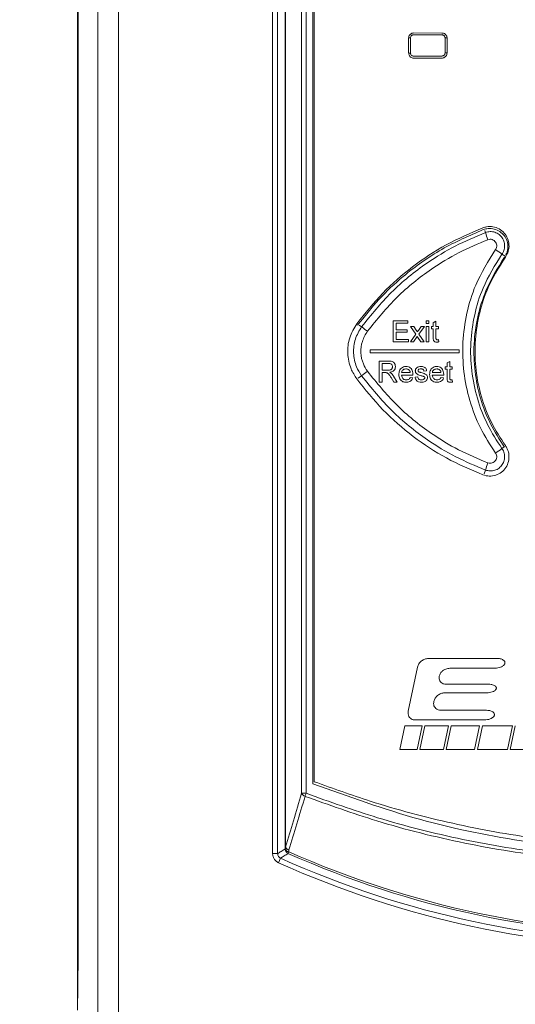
# Model space of a CAD drawing. Header units: millimetres. Extents: x 0 to 2100, y 0 to 1485.
# Tile 42 of 123: x 293 to 353, y 1047 to 1168. Entities that reach past the tile are written whole.
import ezdxf

# ---------------------------------------------------------------- set-up
doc = ezdxf.new("R2010")
doc.units = ezdxf.units.MM
doc.header["$LTSCALE"] = 5
doc.styles.add('SLDTEXTSTYLE1', font='TXT', dxfattribs={"width": 0.75})
doc.dimstyles.new('SLDDIMSTYLE0', dxfattribs={"dimtxt": 12.5, "dimasz": 15, "dimexe": 0, "dimexo": 0.0625, "dimgap": 3.125, "dimtad": 1, "dimdec": 0, "dimlfac": 0.8, "dimrnd": 1e-09, "dimzin": 12, "dimdsep": 46, "dimtxsty": 'SLDTEXTSTYLE1', "dimblk1": 'CLOSED', "dimblk2": 'CLOSED', "dimsah": 1, "dimcen": 0.09, "dimadec": 0, "dimazin": 3, "dimtfac": 1, "dimtofl": 0, "dimtmove": 0, "dimatfit": 3, "dimldrblk": 'CLOSED', "dimfxl": 0, "dimfrac": 2, "dimtolj": 1, "dimtzin": 12, "dimarcsym": 0})

# ---------------------------------------------------------------- blocks, each defined once
blk = doc.blocks.new('_CLOSED')
at = {"color": 0, "linetype": 'ByBlock', "lineweight": -2}
for p, q in [((-1, 0.166667), (0, 0)), ((-1, 0.166667), (-1, -0.166667)), ((0, 0), (-1, -0.166667)), ((0, 0), (-1, 0))]:
    blk.add_line(p, q, dxfattribs=at)
blk = doc.blocks.new('_D')
at = {"color": 7, "linetype": 'Continuous', "lineweight": 0}
for p, q in [((301.24, 1333.14), (244.99, 1333.14)), ((249.99, 749.34), (249.99, 1333.14)), ((315.85, 749.34), (244.99, 749.34))]:
    blk.add_line(p, q, dxfattribs=at)
at = {"color": 7, "linetype": 'Continuous', "lineweight": 0, "xscale": 15, "yscale": 15}
for p, rotation in [((249.99, 1333.14, -164.07), 90.0000000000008), ((249.99, 749.34, -164.07), 270.0000000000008)]:
    blk.add_blockref('_CLOSED', p, dxfattribs=dict(at, rotation=rotation))
at = {"color": 7, "linetype": 'Continuous', "lineweight": 0, "insert": (233.87, 1027.39), "char_height": 12.5, "attachment_point": 1, "rotation": 90, "style": 'SLDTEXTSTYLE1'}
blk.add_mtext('467', dxfattribs=at)

msp = doc.modelspace()

# ---------------------------------------------------------------- linework, layer by layer
at = {"color": 7, "linetype": 'Continuous', "lineweight": 15}
for p, q in [((299.99, 1048.26), (299.99, 1244.18)), ((323.8, 1065.89), (323.8, 1239.73)), ((324.42, 1239.73), (324.42, 1065.89)), ((325.35, 1066.69), (325.35, 1238.8)), ((325.38, 1238.8), (325.38, 1066.69)), ((327.34, 1073.25), (327.34, 1236.83)), ((327.9, 1236.83), (327.9, 1073.25)), ((302.48, 791.41), (302.48, 1236.2)), ((304.98, 1236.2), (304.98, 791.41)), ((328.73, 1074.4), (328.73, 1236.03)), ((328.89, 1074.67), (328.89, 1235.61)), ((300.06, 1235.47), (300.06, 1056.59)), ((341.04, 1166.07), (344.48, 1166.06)), ((344.81, 1165.76), (344.5, 1165.89)), ((340.4, 1165.46), (340.64, 1165.46)), ((340.41, 1163.62), (340.41, 1165.44)), ((340.64, 1165.46), (340.64, 1163.61)), ((344.86, 1163.62), (344.86, 1165.46)), ((344.86, 1165.46), (345.12, 1165.46)), ((345.1, 1165.44), (345.1, 1163.63)), ((340.4, 1163.61), (340.64, 1163.61)), ((344.48, 1163), (341.04, 1162.99)), ((338.51, 1130.92), (340.32, 1130.92)), ((338.51, 1128.35), (338.51, 1130.92)), ((338.88, 1130.63), (338.88, 1129.84)), ((340.32, 1130.63), (338.88, 1130.63)), ((338.88, 1129.84), (340.23, 1129.84)), ((340.23, 1129.84), (340.23, 1129.54)), ((340.32, 1130.92), (340.32, 1130.63)), ((340.65, 1130.23), (341.05, 1130.23)), ((341.28, 1129.29), (340.65, 1130.23)), ((341.05, 1130.23), (341.35, 1129.78)), ((341.61, 1129.76), (341.94, 1130.23)), ((342.33, 1130.23), (341.67, 1129.29)), ((341.94, 1130.23), (342.33, 1130.23)), ((342.56, 1130.92), (342.89, 1130.92)), ((342.56, 1130.59), (342.56, 1130.92)), ((342.89, 1130.59), (342.56, 1130.59)), ((342.56, 1130.23), (342.89, 1130.23)), ((342.56, 1128.35), (342.56, 1130.23)), ((342.89, 1130.92), (342.89, 1130.59)), ((342.89, 1130.23), (342.89, 1128.35)), ((343.19, 1130.23), (343.42, 1130.23)), ((343.19, 1129.93), (343.19, 1130.23)), ((343.42, 1129.93), (343.19, 1129.93)), ((343.42, 1130.69), (343.75, 1130.88)), ((343.42, 1130.23), (343.42, 1130.69)), ((343.42, 1128.88), (343.42, 1129.93)), ((343.75, 1130.88), (343.75, 1130.23)), ((343.75, 1130.23), (344.05, 1130.23)), ((343.75, 1129.93), (343.75, 1128.87)), ((344.05, 1129.93), (343.75, 1129.93)), ((344.05, 1130.23), (344.05, 1129.93)), ((338.88, 1129.54), (338.88, 1128.65)), ((340.23, 1129.54), (338.88, 1129.54)), ((338.88, 1128.65), (340.39, 1128.65)), ((340.39, 1128.65), (340.39, 1128.35)), ((340.62, 1128.35), (341.28, 1129.29)), ((341.47, 1129), (341.02, 1128.35)), ((341.54, 1128.9), (341.47, 1129)), ((341.91, 1128.35), (341.54, 1128.9)), ((341.67, 1129.29), (342.3, 1128.35)), ((344.05, 1128.63), (344.08, 1128.35)), ((346.6, 1127.39), (335.73, 1127.39)), ((335.73, 1127.39), (335.73, 1127.02)), ((340.39, 1128.35), (338.51, 1128.35)), ((341.02, 1128.35), (340.62, 1128.35)), ((342.3, 1128.35), (341.91, 1128.35)), ((342.89, 1128.35), (342.56, 1128.35)), ((346.6, 1127.02), (346.6, 1127.39)), ((335.73, 1127.02), (346.6, 1127.02)), ((336.82, 1126.02), (337.93, 1126.02)), ((336.82, 1123.45), (336.82, 1126.02)), ((337.95, 1125.72), (337.18, 1125.72)), ((337.18, 1125.72), (337.18, 1124.9)), ((344.89, 1125.33), (345.12, 1125.33)), ((344.89, 1125.03), (344.89, 1125.33)), ((345.12, 1125.03), (344.89, 1125.03)), ((345.12, 1125.78), (345.44, 1125.97)), ((345.12, 1125.33), (345.12, 1125.78)), ((345.12, 1123.98), (345.12, 1125.03)), ((345.44, 1125.97), (345.44, 1125.33)), ((345.44, 1125.33), (345.74, 1125.33)), ((345.44, 1125.03), (345.44, 1123.96)), ((345.74, 1125.03), (345.44, 1125.03)), ((345.74, 1125.33), (345.74, 1125.03)), ((337.18, 1124.9), (337.87, 1124.9)), ((337.55, 1124.6), (337.18, 1124.6)), ((337.18, 1124.6), (337.18, 1123.45)), ((338.59, 1123.45), (338.27, 1123.99)), ((338.58, 1124.16), (339, 1123.45)), ((339.55, 1124.6), (340.6, 1124.6)), ((340.93, 1124.31), (339.55, 1124.31)), ((340.6, 1124.01), (340.92, 1123.98)), ((341.2, 1124.04), (341.53, 1124.07)), ((342.61, 1124.83), (342.28, 1124.8)), ((343.3, 1124.6), (344.36, 1124.6)), ((344.69, 1124.31), (343.3, 1124.31)), ((344.35, 1124.01), (344.68, 1123.98)), ((337.18, 1123.45), (336.82, 1123.45)), ((339, 1123.45), (338.59, 1123.45)), ((345.74, 1123.72), (345.77, 1123.44)), ((351.21, 1089.71), (342.81, 1089.71)), ((341.51, 1088.66), (340.36, 1083.26)), ((345.43, 1088.52), (350.96, 1088.52)), ((350.16, 1086.56), (345.02, 1086.56)), ((344.79, 1085.51), (349.93, 1085.51)), ((343.49, 1084.44), (343.49, 1084.46)), ((349.93, 1083.38), (344.34, 1083.38)), ((341.21, 1082.2), (349.68, 1082.2)), ((339.35, 1078.61), (339.96, 1081.5)), ((339.96, 1081.5), (342.05, 1081.5)), ((342.05, 1081.5), (341.44, 1078.61)), ((341.79, 1078.61), (342.4, 1081.5)), ((342.4, 1081.5), (345.26, 1081.5)), ((345.26, 1081.5), (344.65, 1078.61)), ((345, 1078.61), (345.61, 1081.5)), ((345.61, 1081.5), (349.07, 1081.5)), ((349.07, 1081.5), (348.46, 1078.61)), ((348.81, 1078.61), (349.42, 1081.5)), ((349.42, 1081.5), (353.09, 1081.5)), ((353.09, 1081.5), (352.5, 1078.61)), ((352.83, 1078.61), (353.44, 1081.5)), ((341.44, 1078.61), (339.35, 1078.61)), ((344.65, 1078.61), (341.79, 1078.61)), ((348.46, 1078.61), (345, 1078.61)), ((352.5, 1078.61), (348.81, 1078.61)), ((386.27, 1078.61), (352.83, 1078.61)), ((327.34, 1073.25), (327.9, 1073.25)), ((325.35, 1066.69), (325.32, 1066.48)), ((325.35, 1066.69), (325.38, 1066.69)), ((325.69, 1065.92), (325.77, 1066.11)), ((325.77, 1066.11), (325.8, 1066.33)), ((323.8, 1065.89), (324.42, 1065.89)), ((324.53, 1064.77), (324.78, 1065.33)), ((300.05, 1053.73), (299.99, 1046.79)), ((299.99, 1048.26), (300, 1048.26))]:
    msp.add_line(p, q, dxfattribs=at)
at = {"color": 8, "linetype": 'Continuous', "lineweight": 15}
for p, q in [((344.86, 1163.62), (345.11, 1163.62)), ((349.8, 1141.7), (349.7, 1141.95)), ((351.81, 1139.08), (352.18, 1138.81)), ((334.67, 1130.2), (334.39, 1130.4)), ((334.67, 1124.22), (334.25, 1123.91)), ((351.81, 1115.33), (352.08, 1115.53)), ((349.8, 1112.71), (349.62, 1112.24)), ((300, 1048.26), (300.06, 1054.97)), ((300, 1048.26), (300, 1048.24)), ((300, 1048.26), (300, 1048.23))]:
    msp.add_line(p, q, dxfattribs=at)
at = {"color": 7, "linetype": 'Continuous', "lineweight": 15}
for centre, radius, start, end in [((359.51, 1144.61), 10.14, 196.6548, 201.8965), ((361.47, 1153.77), 17.58, 233.5501, 236.6673), ((340.78, 1137.37), 9.42, 229.5688, 235.0578), ((340.78, 1117.04), 9.42, 124.9422, 130.4312), ((361.47, 1100.64), 17.58, 123.3327, 126.4499), ((359.51, 1109.8), 10.14, 158.1035, 163.3452), ((327.96, 1073.54), 0.683, 205.0451, 253.4424), ((336.95, 1069.76), 9.7, 158.953, 161.2498), ((325.86, 1066.68), 0.579, 200.7305, 261.1334), ((325.96, 1066.49), 0.636, 181.2052, 244.8015), ((325.89, 1066.9), 0.579, 200.7307, 261.1227), ((326, 1066.98), 0.685, 205.0506, 253.6239), ((372.76, 1171.69), 115.56, 246.0067, 293.9933), ((372.76, 1171.69), 116.68, 245.7167, 294.2833), ((372.76, 1171.69), 115.78, 246.0067, 293.9933), ((372.76, 1171.69), 117.29, 245.7167, 294.2833)]:
    msp.add_arc(centre, radius, start, end, dxfattribs=at)
for centre, major_axis, ratio, start_param, end_param in [((372.76, 1209.13), (827, 0), 0.052392, 4.673992, 4.678188), ((372.76, 1119.94), (827, 0), 0.052392, 1.604997, 1.609193), ((300.02, 1056.59), (0, 4.05), 0.008727, 3.926991, 4.712389), ((300.24, 1048.26), (-0.177, -0.177), 0.999924, 5.497825, 5.742994)]:
    msp.add_ellipse(centre, major_axis=major_axis, ratio=ratio, start_param=start_param, end_param=end_param, dxfattribs=at)
for points, knots in [([(340.41, 1165.44), (340.42, 1165.51), (340.44, 1165.65), (340.54, 1165.84), (340.7, 1165.98), (340.88, 1166.06), (340.99, 1166.06), (341.04, 1166.07)], [0, 0, 0, 0, 0.2149849, 0.4297758, 0.646451, 0.8567015, 1, 1, 1, 1]), ([(344.48, 1166.06), (344.55, 1166.05), (344.69, 1166.04), (344.88, 1165.93), (345.02, 1165.77), (345.09, 1165.6), (345.1, 1165.48), (345.1, 1165.44)], [0, 0, 0, 0, 0.215726, 0.431251, 0.648838, 0.860091, 1, 1, 1, 1]), ([(341.02, 1165.84), (340.99, 1165.84), (340.92, 1165.83), (340.81, 1165.79), (340.72, 1165.7), (340.65, 1165.59), (340.65, 1165.51), (340.64, 1165.46)], [0, 0, 0, 0, 0.144546, 0.358543, 0.572193, 0.786111, 1, 1, 1, 1]), ([(344.86, 1165.46), (344.86, 1165.48), (344.85, 1165.55), (344.81, 1165.66), (344.72, 1165.75), (344.61, 1165.82), (344.53, 1165.83), (344.49, 1165.83)], [0, 0, 0, 0, 0.141096, 0.355941, 0.570611, 0.785299, 1, 1, 1, 1]), ([(341.04, 1162.99), (340.97, 1163), (340.83, 1163.02), (340.64, 1163.12), (340.5, 1163.28), (340.42, 1163.46), (340.42, 1163.57), (340.41, 1163.62)], [0, 0, 0, 0, 0.216475, 0.43278, 0.650287, 0.860398, 1, 1, 1, 1]), ([(340.64, 1163.61), (340.64, 1163.59), (340.65, 1163.52), (340.69, 1163.41), (340.78, 1163.32), (340.89, 1163.25), (340.97, 1163.24), (341.02, 1163.24)], [0, 0, 0, 0, 0.140681, 0.354469, 0.569083, 0.784552, 1, 1, 1, 1]), ([(345.1, 1163.63), (345.1, 1163.56), (345.08, 1163.41), (344.97, 1163.23), (344.81, 1163.09), (344.64, 1163.01), (344.53, 1163), (344.48, 1163)], [0, 0, 0, 0, 0.216342, 0.432492, 0.650423, 0.861616, 1, 1, 1, 1]), ([(344.49, 1163.25), (344.51, 1163.25), (344.58, 1163.25), (344.69, 1163.3), (344.78, 1163.38), (344.85, 1163.5), (344.85, 1163.58), (344.86, 1163.62)], [0, 0, 0, 0, 0.139514, 0.354333, 0.569423, 0.784723, 1, 1, 1, 1]), ([(349.49, 1142.28), (347.97, 1141.63), (344.93, 1140.34), (340.84, 1137.6), (337.13, 1134.39), (335.1, 1131.84), (334.07, 1130.56)], [0, 0, 0, 0, 0.251846, 0.503692, 0.749282, 1, 1, 1, 1]), ([(349.53, 1142.06), (347.81, 1141.31), (344.32, 1139.8), (340.11, 1136.77), (336.7, 1133.6), (335.02, 1131.46), (334.17, 1130.38)], [0, 0, 0, 0, 0.287262, 0.582829, 0.789894, 1, 1, 1, 1]), ([(352.23, 1138.71), (352.36, 1138.94), (352.63, 1139.4), (352.71, 1140.21), (352.53, 1140.99), (352.11, 1141.67), (351.48, 1142.18), (350.72, 1142.44), (350.03, 1142.45), (349.63, 1142.33), (349.49, 1142.28)], [0, 0, 0, 0, 0.132003, 0.264, 0.395571, 0.528333, 0.659314, 0.792215, 0.923923, 1, 1, 1, 1]), ([(352.27, 1138.97), (352.31, 1139.05), (352.48, 1139.33), (352.57, 1139.93), (352.47, 1140.67), (352.12, 1141.35), (351.56, 1141.87), (350.87, 1142.17), (350.16, 1142.24), (349.73, 1142.11), (349.53, 1142.06)], [0, 0, 0, 0, 0.047518, 0.187506, 0.327468, 0.467426, 0.607413, 0.747452, 0.887546, 1, 1, 1, 1]), ([(349.8, 1141.7), (349.98, 1141.76), (350.36, 1141.86), (350.95, 1141.76), (351.47, 1141.49), (351.88, 1141.06), (352.11, 1140.52), (352.16, 1139.93), (352.03, 1139.44), (351.87, 1139.18), (351.81, 1139.08)], [0, 0, 0, 0, 0.131981, 0.263997, 0.396051, 0.528112, 0.660155, 0.792168, 0.924153, 1, 1, 1, 1]), ([(334.67, 1130.2), (335.83, 1131.64), (338.19, 1134.56), (342.17, 1137.75), (346.08, 1140.15), (348.55, 1141.18), (349.8, 1141.7)], [0, 0, 0, 0, 0.287522, 0.583388, 0.790182, 1, 1, 1, 1]), ([(350.1, 1140.83), (348.91, 1140.33), (346.5, 1139.33), (342.74, 1137.03), (338.85, 1133.92), (336.55, 1131.09), (335.38, 1129.65)], [0, 0, 0, 0, 0.2068314, 0.4166825, 0.704173, 1, 1, 1, 1]), ([(351.02, 1139.63), (351.05, 1139.67), (351.12, 1139.79), (351.18, 1140.02), (351.16, 1140.29), (351.05, 1140.53), (350.87, 1140.73), (350.63, 1140.86), (350.36, 1140.9), (350.19, 1140.85), (350.1, 1140.83)], [0, 0, 0, 0, 0.075808, 0.2076802, 0.3395659, 0.471519, 0.6035655, 0.735691, 0.8678466, 1, 1, 1, 1]), ([(351.02, 1114.78), (350.37, 1115.79), (349.07, 1117.8), (347.79, 1121.18), (347.07, 1124.7), (346.94, 1128.31), (347.44, 1131.87), (348.62, 1135.78), (350.14, 1138.21), (351.02, 1139.63)], [0, 0, 0, 0, 0.135325, 0.270649, 0.405946, 0.541243, 0.676543, 0.811843, 1, 1, 1, 1]), ([(351.81, 1139.08), (350.96, 1137.73), (349.51, 1135.4), (348.39, 1131.66), (347.91, 1128.26), (348.03, 1124.81), (348.72, 1121.44), (349.94, 1118.22), (351.19, 1116.29), (351.81, 1115.33)], [0, 0, 0, 0, 0.188134, 0.323443, 0.458752, 0.594063, 0.729374, 0.864687, 1, 1, 1, 1]), ([(352.12, 1115.51), (351.51, 1116.44), (350.31, 1118.31), (349.11, 1121.45), (348.43, 1124.73), (348.31, 1128.1), (348.78, 1131.42), (349.87, 1135.08), (351.29, 1137.36), (352.12, 1138.69)], [0, 0, 0, 0, 0.134773, 0.269547, 0.40488, 0.540213, 0.675552, 0.81089, 1, 1, 1, 1]), ([(352.23, 1115.69), (351.62, 1116.62), (350.42, 1118.48), (349.23, 1121.61), (348.56, 1124.88), (348.45, 1128.22), (348.91, 1131.52), (350, 1135.14), (351.41, 1137.4), (352.23, 1138.71)], [0, 0, 0, 0, 0.13534, 0.27068, 0.406021, 0.541364, 0.676689, 0.812015, 1, 1, 1, 1]), ([(334.07, 1130.56), (333.75, 1130.01), (333.09, 1128.9), (332.88, 1126.95), (333.23, 1125.19), (333.82, 1124.24), (334.07, 1123.84)], [0, 0, 0, 0, 0.266833, 0.533677, 0.800486, 1, 1, 1, 1]), ([(334.67, 1124.22), (334.44, 1124.58), (333.91, 1125.42), (333.61, 1126.99), (333.79, 1128.72), (334.38, 1129.71), (334.67, 1130.2)], [0, 0, 0, 0, 0.199535, 0.466267, 0.73314, 1, 1, 1, 1]), ([(335.38, 1129.65), (335.14, 1129.25), (334.67, 1128.44), (334.52, 1127.03), (334.77, 1125.75), (335.2, 1125.06), (335.38, 1124.77)], [0, 0, 0, 0, 0.266888, 0.533727, 0.800435, 1, 1, 1, 1]), ([(341.35, 1129.78), (341.36, 1129.76), (341.39, 1129.72), (341.43, 1129.65), (341.47, 1129.61), (341.48, 1129.58)], [0, 0, 0, 0, 0.249991, 0.624995, 1, 1, 1, 1]), ([(341.48, 1129.58), (341.5, 1129.61), (341.53, 1129.66), (341.58, 1129.72), (341.6, 1129.75), (341.61, 1129.76)], [0, 0, 0, 0, 0.5, 0.75, 1, 1, 1, 1]), ([(343.85, 1128.32), (343.78, 1128.32), (343.68, 1128.33), (343.56, 1128.39), (343.48, 1128.46), (343.41, 1128.63), (343.42, 1128.78), (343.42, 1128.88)], [0, 0, 0, 0, 0.223353, 0.358614, 0.494472, 0.620505, 1, 1, 1, 1]), ([(343.75, 1128.87), (343.75, 1128.84), (343.75, 1128.78), (343.76, 1128.71), (343.78, 1128.67), (343.81, 1128.64), (343.86, 1128.62), (343.9, 1128.62), (343.92, 1128.62)], [0, 0, 0, 0, 0.255451, 0.469253, 0.585882, 0.701795, 0.825265, 1, 1, 1, 1]), ([(343.92, 1128.62), (343.93, 1128.62), (343.95, 1128.62), (343.98, 1128.62), (344.01, 1128.62), (344.03, 1128.62), (344.05, 1128.63)], [0, 0, 0, 0, 0.249918, 0.499856, 0.749889, 1, 1, 1, 1]), ([(344.08, 1128.35), (344.06, 1128.35), (344.02, 1128.34), (343.94, 1128.33), (343.89, 1128.32), (343.85, 1128.32)], [0, 0, 0, 0, 0.250212, 0.500496, 1, 1, 1, 1]), ([(337.87, 1124.9), (337.94, 1124.9), (338.06, 1124.9), (338.22, 1124.94), (338.32, 1125.02), (338.39, 1125.12), (338.43, 1125.22), (338.43, 1125.29), (338.43, 1125.32)], [0, 0, 0, 0, 0.25762, 0.454783, 0.599043, 0.743162, 0.90207, 1, 1, 1, 1]), ([(337.93, 1126.02), (338.05, 1126.01), (338.24, 1126.01), (338.48, 1125.94), (338.65, 1125.79), (338.76, 1125.6), (338.79, 1125.43), (338.79, 1125.34), (338.79, 1125.32)], [0, 0, 0, 0, 0.282742, 0.440881, 0.600617, 0.784956, 0.96772, 1, 1, 1, 1]), ([(338.43, 1125.32), (338.43, 1125.37), (338.42, 1125.46), (338.35, 1125.58), (338.25, 1125.67), (338.11, 1125.71), (338, 1125.72), (337.95, 1125.72)], [0, 0, 0, 0, 0.209813, 0.385301, 0.560881, 0.76573, 1, 1, 1, 1]), ([(338.79, 1125.32), (338.79, 1125.24), (338.77, 1125.07), (338.64, 1124.86), (338.43, 1124.71), (338.25, 1124.66), (338.13, 1124.64), (338.11, 1124.63)], [0, 0, 0, 0, 0.231966, 0.466426, 0.666396, 0.955279, 1, 1, 1, 1]), ([(339.22, 1124.37), (339.23, 1124.52), (339.25, 1124.77), (339.42, 1125.07), (339.63, 1125.26), (339.87, 1125.35), (340.03, 1125.36), (340.09, 1125.36)], [0, 0, 0, 0, 0.305004, 0.49661, 0.688556, 0.870427, 1, 1, 1, 1]), ([(340.09, 1125.06), (340, 1125.05), (339.86, 1125.04), (339.69, 1124.92), (339.59, 1124.79), (339.56, 1124.67), (339.55, 1124.61), (339.55, 1124.6)], [0, 0, 0, 0, 0.323748, 0.545523, 0.768018, 0.961328, 1, 1, 1, 1]), ([(340.09, 1125.36), (340.19, 1125.35), (340.38, 1125.34), (340.62, 1125.19), (340.8, 1125), (340.92, 1124.72), (340.93, 1124.51), (340.93, 1124.39)], [0, 0, 0, 0, 0.210848, 0.388825, 0.56643, 0.751061, 1, 1, 1, 1]), ([(340.48, 1124.91), (340.46, 1124.93), (340.39, 1124.99), (340.25, 1125.05), (340.14, 1125.06), (340.09, 1125.06)], [0, 0, 0, 0, 0.25004, 0.639889, 1, 1, 1, 1]), ([(341.23, 1124.81), (341.23, 1124.85), (341.24, 1124.95), (341.3, 1125.09), (341.38, 1125.18), (341.43, 1125.22), (341.44, 1125.23)], [0, 0, 0, 0, 0.247437, 0.596739, 0.951756, 1, 1, 1, 1]), ([(341.44, 1125.23), (341.47, 1125.25), (341.54, 1125.29), (341.69, 1125.34), (341.82, 1125.35), (341.9, 1125.36)], [0, 0, 0, 0, 0.251919, 0.50353, 1, 1, 1, 1]), ([(341.92, 1125.06), (341.85, 1125.06), (341.74, 1125.06), (341.63, 1124.99), (341.58, 1124.94), (341.56, 1124.89), (341.56, 1124.86), (341.56, 1124.85)], [0, 0, 0, 0, 0.471146, 0.644425, 0.81774, 0.930383, 1, 1, 1, 1]), ([(341.9, 1125.36), (342.04, 1125.35), (342.23, 1125.33), (342.45, 1125.2), (342.57, 1125.04), (342.6, 1124.91), (342.61, 1124.83)], [0, 0, 0, 0, 0.420194, 0.589396, 0.76025, 1, 1, 1, 1]), ([(342.28, 1124.8), (342.27, 1124.84), (342.25, 1124.92), (342.17, 1125), (342.07, 1125.05), (341.98, 1125.06), (341.93, 1125.06), (341.92, 1125.06)], [0, 0, 0, 0, 0.27379, 0.465993, 0.657948, 0.955563, 1, 1, 1, 1]), ([(342.98, 1124.37), (342.99, 1124.52), (343, 1124.77), (343.17, 1125.07), (343.39, 1125.26), (343.63, 1125.35), (343.78, 1125.36), (343.84, 1125.36)], [0, 0, 0, 0, 0.305026, 0.496641, 0.688597, 0.870459, 1, 1, 1, 1]), ([(343.84, 1125.06), (343.76, 1125.05), (343.61, 1125.04), (343.44, 1124.92), (343.34, 1124.79), (343.31, 1124.67), (343.31, 1124.61), (343.3, 1124.6)], [0, 0, 0, 0, 0.323783, 0.545556, 0.768051, 0.961361, 1, 1, 1, 1]), ([(343.84, 1125.36), (343.95, 1125.35), (344.13, 1125.34), (344.38, 1125.19), (344.55, 1125), (344.67, 1124.72), (344.68, 1124.51), (344.69, 1124.39)], [0, 0, 0, 0, 0.210791, 0.38874, 0.566317, 0.750951, 1, 1, 1, 1]), ([(344.24, 1124.91), (344.21, 1124.93), (344.14, 1124.99), (344, 1125.05), (343.89, 1125.06), (343.84, 1125.06)], [0, 0, 0, 0, 0.250075, 0.639876, 1, 1, 1, 1]), ([(334.07, 1123.84), (335.1, 1122.55), (337.16, 1119.97), (340.89, 1116.76), (344.98, 1114.03), (347.98, 1112.76), (349.49, 1112.12)], [0, 0, 0, 0, 0.251849, 0.503698, 0.749288, 1, 1, 1, 1]), ([(349.8, 1112.71), (348.57, 1113.22), (346.1, 1114.25), (342.23, 1116.62), (338.23, 1119.82), (335.86, 1122.73), (334.67, 1124.22)], [0, 0, 0, 0, 0.206794, 0.416612, 0.704136, 1, 1, 1, 1]), ([(335.38, 1124.77), (336.51, 1123.37), (338.81, 1120.53), (342.68, 1117.42), (346.49, 1115.09), (348.89, 1114.09), (350.1, 1113.58)], [0, 0, 0, 0, 0.287487, 0.583318, 0.790149, 1, 1, 1, 1]), ([(337.73, 1124.59), (337.71, 1124.59), (337.69, 1124.6), (337.63, 1124.6), (337.58, 1124.6), (337.55, 1124.6)], [0, 0, 0, 0, 0.250226, 0.50042, 1, 1, 1, 1]), ([(338.27, 1123.99), (338.23, 1124.05), (338.16, 1124.17), (338.04, 1124.35), (337.91, 1124.52), (337.78, 1124.57), (337.73, 1124.59)], [0, 0, 0, 0, 0.252644, 0.505383, 0.789354, 1, 1, 1, 1]), ([(338.11, 1124.63), (338.13, 1124.63), (338.17, 1124.61), (338.23, 1124.57), (338.28, 1124.53), (338.31, 1124.51)], [0, 0, 0, 0, 0.2504619, 0.5010043, 1, 1, 1, 1]), ([(338.31, 1124.51), (338.34, 1124.48), (338.39, 1124.43), (338.49, 1124.32), (338.54, 1124.22), (338.58, 1124.16)], [0, 0, 0, 0, 0.250417, 0.501051, 1, 1, 1, 1]), ([(340.11, 1123.42), (339.97, 1123.43), (339.75, 1123.45), (339.49, 1123.62), (339.33, 1123.83), (339.24, 1124.09), (339.23, 1124.27), (339.22, 1124.37)], [0, 0, 0, 0, 0.265579, 0.443266, 0.620958, 0.800231, 1, 1, 1, 1]), ([(339.55, 1124.31), (339.56, 1124.22), (339.58, 1124.07), (339.69, 1123.88), (339.83, 1123.77), (339.98, 1123.72), (340.08, 1123.71), (340.11, 1123.71)], [0, 0, 0, 0, 0.294844, 0.491112, 0.687584, 0.879538, 1, 1, 1, 1]), ([(340.11, 1123.71), (340.19, 1123.72), (340.31, 1123.73), (340.47, 1123.81), (340.55, 1123.91), (340.59, 1123.98), (340.6, 1124.01)], [0, 0, 0, 0, 0.3658897, 0.611882, 0.8582365, 1, 1, 1, 1]), ([(340.92, 1123.98), (340.88, 1123.87), (340.8, 1123.68), (340.57, 1123.5), (340.33, 1123.43), (340.18, 1123.42), (340.11, 1123.42)], [0, 0, 0, 0, 0.3067956, 0.5692938, 0.7906878, 1, 1, 1, 1]), ([(340.6, 1124.6), (340.6, 1124.63), (340.59, 1124.68), (340.57, 1124.79), (340.53, 1124.86), (340.49, 1124.9), (340.48, 1124.91)], [0, 0, 0, 0, 0.251464, 0.503461, 0.946066, 1, 1, 1, 1]), ([(340.93, 1124.39), (340.93, 1124.38), (340.93, 1124.37), (340.93, 1124.34), (340.93, 1124.32), (340.93, 1124.31)], [0, 0, 0, 0, 0.250002, 0.500004, 1, 1, 1, 1]), ([(341.98, 1123.42), (341.86, 1123.42), (341.67, 1123.43), (341.44, 1123.55), (341.29, 1123.72), (341.22, 1123.9), (341.2, 1124.01), (341.2, 1124.04)], [0, 0, 0, 0, 0.319499, 0.500689, 0.682476, 0.920616, 1, 1, 1, 1]), ([(341.96, 1124.23), (341.88, 1124.25), (341.72, 1124.3), (341.5, 1124.37), (341.35, 1124.49), (341.26, 1124.62), (341.23, 1124.74), (341.23, 1124.8), (341.23, 1124.81)], [0, 0, 0, 0, 0.251548, 0.497617, 0.656299, 0.815557, 0.964161, 1, 1, 1, 1]), ([(341.53, 1124.07), (341.54, 1124.02), (341.56, 1123.92), (341.65, 1123.81), (341.77, 1123.74), (341.89, 1123.71), (341.96, 1123.71), (341.98, 1123.71)], [0, 0, 0, 0, 0.280186, 0.464717, 0.649403, 0.908309, 1, 1, 1, 1]), ([(341.56, 1124.85), (341.56, 1124.84), (341.56, 1124.81), (341.57, 1124.78), (341.59, 1124.76), (341.59, 1124.75)], [0, 0, 0, 0, 0.25234, 0.688706, 1, 1, 1, 1]), ([(341.59, 1124.75), (341.6, 1124.74), (341.62, 1124.72), (341.65, 1124.7), (341.68, 1124.68), (341.7, 1124.67)], [0, 0, 0, 0, 0.25186, 0.504403, 1, 1, 1, 1]), ([(341.7, 1124.67), (341.72, 1124.67), (341.77, 1124.65), (341.86, 1124.63), (341.92, 1124.61), (341.95, 1124.6)], [0, 0, 0, 0, 0.250039, 0.625002, 1, 1, 1, 1]), ([(341.95, 1124.6), (342.04, 1124.58), (342.2, 1124.52), (342.42, 1124.46), (342.59, 1124.35), (342.68, 1124.22), (342.71, 1124.1), (342.71, 1124.03), (342.71, 1124.01)], [0, 0, 0, 0, 0.2517815, 0.503723, 0.6574755, 0.8120787, 0.9452938, 1, 1, 1, 1]), ([(342.27, 1124.13), (342.25, 1124.14), (342.2, 1124.16), (342.09, 1124.19), (342.01, 1124.21), (341.96, 1124.23)], [0, 0, 0, 0, 0.250351, 0.50051, 1, 1, 1, 1]), ([(342.71, 1124.01), (342.7, 1123.95), (342.69, 1123.81), (342.58, 1123.64), (342.41, 1123.5), (342.2, 1123.43), (342.05, 1123.42), (341.98, 1123.42)], [0, 0, 0, 0, 0.190525, 0.382145, 0.561901, 0.803948, 1, 1, 1, 1]), ([(341.98, 1123.71), (342.06, 1123.72), (342.17, 1123.72), (342.29, 1123.79), (342.35, 1123.86), (342.38, 1123.92), (342.38, 1123.96), (342.38, 1123.98)], [0, 0, 0, 0, 0.432106, 0.605222, 0.778238, 0.910803, 1, 1, 1, 1]), ([(342.38, 1123.98), (342.38, 1124), (342.38, 1124.03), (342.35, 1124.08), (342.31, 1124.11), (342.28, 1124.13), (342.27, 1124.13)], [0, 0, 0, 0, 0.254455, 0.510013, 0.845466, 1, 1, 1, 1]), ([(343.86, 1123.42), (343.73, 1123.43), (343.51, 1123.45), (343.25, 1123.62), (343.08, 1123.83), (342.99, 1124.09), (342.98, 1124.27), (342.98, 1124.37)], [0, 0, 0, 0, 0.265604, 0.443276, 0.620953, 0.800239, 1, 1, 1, 1]), ([(343.3, 1124.31), (343.32, 1124.22), (343.33, 1124.07), (343.45, 1123.88), (343.59, 1123.77), (343.73, 1123.72), (343.83, 1123.71), (343.87, 1123.71)], [0, 0, 0, 0, 0.2948676, 0.4911397, 0.6876168, 0.8795606, 1, 1, 1, 1]), ([(344.68, 1123.98), (344.64, 1123.87), (344.56, 1123.68), (344.33, 1123.5), (344.09, 1123.43), (343.93, 1123.42), (343.86, 1123.42)], [0, 0, 0, 0, 0.3068275, 0.5693679, 0.7907574, 1, 1, 1, 1]), ([(343.87, 1123.71), (343.94, 1123.72), (344.07, 1123.73), (344.22, 1123.81), (344.31, 1123.91), (344.34, 1123.98), (344.35, 1124.01)], [0, 0, 0, 0, 0.365795, 0.611765, 0.858097, 1, 1, 1, 1]), ([(344.36, 1124.6), (344.35, 1124.63), (344.35, 1124.68), (344.32, 1124.79), (344.28, 1124.86), (344.24, 1124.9), (344.24, 1124.91)], [0, 0, 0, 0, 0.251471, 0.503475, 0.946124, 1, 1, 1, 1]), ([(344.69, 1124.39), (344.69, 1124.38), (344.69, 1124.37), (344.69, 1124.34), (344.69, 1124.32), (344.69, 1124.31)], [0, 0, 0, 0, 0.250002, 0.500004, 1, 1, 1, 1]), ([(345.54, 1123.42), (345.48, 1123.42), (345.38, 1123.42), (345.25, 1123.48), (345.17, 1123.56), (345.11, 1123.73), (345.11, 1123.87), (345.12, 1123.98)], [0, 0, 0, 0, 0.223354, 0.358606, 0.494454, 0.620487, 1, 1, 1, 1]), ([(345.44, 1123.96), (345.45, 1123.93), (345.45, 1123.88), (345.45, 1123.81), (345.48, 1123.76), (345.51, 1123.73), (345.56, 1123.71), (345.59, 1123.71), (345.61, 1123.71)], [0, 0, 0, 0, 0.255458, 0.469276, 0.585908, 0.701822, 0.825287, 1, 1, 1, 1]), ([(345.77, 1123.44), (345.76, 1123.44), (345.72, 1123.43), (345.64, 1123.42), (345.58, 1123.42), (345.54, 1123.42)], [0, 0, 0, 0, 0.250229, 0.50053, 1, 1, 1, 1]), ([(345.61, 1123.71), (345.62, 1123.71), (345.64, 1123.71), (345.68, 1123.71), (345.71, 1123.72), (345.73, 1123.72), (345.74, 1123.72)], [0, 0, 0, 0, 0.249935, 0.49989, 0.749907, 1, 1, 1, 1]), ([(349.49, 1112.12), (349.74, 1112.05), (350.26, 1111.91), (351.06, 1112.04), (351.77, 1112.41), (352.32, 1113), (352.64, 1113.74), (352.7, 1114.54), (352.53, 1115.21), (352.31, 1115.56), (352.23, 1115.69)], [0, 0, 0, 0, 0.1321266, 0.2642472, 0.3959337, 0.5288164, 0.659787, 0.7926904, 0.9242632, 1, 1, 1, 1]), ([(351.81, 1115.33), (351.87, 1115.24), (352.03, 1114.98), (352.16, 1114.48), (352.11, 1113.9), (351.88, 1113.36), (351.47, 1112.92), (350.95, 1112.65), (350.36, 1112.56), (349.98, 1112.66), (349.8, 1112.71)], [0, 0, 0, 0, 0.0758475, 0.2078321, 0.3398446, 0.4718877, 0.6039493, 0.7360034, 0.8680187, 1, 1, 1, 1]), ([(350.1, 1113.58), (350.19, 1113.56), (350.36, 1113.52), (350.63, 1113.56), (350.87, 1113.68), (351.05, 1113.88), (351.16, 1114.13), (351.18, 1114.4), (351.12, 1114.62), (351.05, 1114.74), (351.02, 1114.78)], [0, 0, 0, 0, 0.132153, 0.264309, 0.396434, 0.528481, 0.660434, 0.79232, 0.924192, 1, 1, 1, 1]), ([(342.81, 1089.71), (342.66, 1089.7), (342.37, 1089.66), (341.98, 1089.42), (341.65, 1089.09), (341.55, 1088.8), (341.51, 1088.66)], [0, 0, 0, 0, 0.244113, 0.486935, 0.755314, 1, 1, 1, 1]), ([(350.96, 1088.52), (351.19, 1088.54), (351.53, 1088.57), (351.9, 1088.76), (352.07, 1088.92), (352.14, 1089.04), (352.16, 1089.1), (352.16, 1089.12)], [0, 0, 0, 0, 0.483642, 0.718468, 0.860887, 0.964439, 1, 1, 1, 1]), ([(352.16, 1089.12), (352.17, 1089.15), (352.18, 1089.23), (352.14, 1089.35), (352.04, 1089.47), (351.83, 1089.61), (351.54, 1089.7), (351.31, 1089.71), (351.21, 1089.71)], [0, 0, 0, 0, 0.087846, 0.17576, 0.288088, 0.460962, 0.761264, 1, 1, 1, 1]), ([(344.15, 1087.54), (344.19, 1087.67), (344.28, 1087.92), (344.57, 1088.22), (344.95, 1088.46), (345.27, 1088.5), (345.43, 1088.52)], [0, 0, 0, 0, 0.228268, 0.454963, 0.710899, 1, 1, 1, 1]), ([(345.02, 1086.56), (344.89, 1086.57), (344.66, 1086.59), (344.38, 1086.76), (344.21, 1086.97), (344.12, 1087.23), (344.12, 1087.42), (344.14, 1087.52), (344.15, 1087.54)], [0, 0, 0, 0, 0.25609, 0.441564, 0.627786, 0.796438, 0.962836, 1, 1, 1, 1]), ([(351.12, 1086.04), (351.13, 1086.07), (351.13, 1086.13), (351.1, 1086.23), (351.01, 1086.34), (350.8, 1086.46), (350.5, 1086.55), (350.26, 1086.56), (350.16, 1086.56)], [0, 0, 0, 0, 0.07526, 0.150484, 0.249818, 0.416717, 0.740577, 1, 1, 1, 1]), ([(343.49, 1084.46), (343.54, 1084.6), (343.63, 1084.88), (343.95, 1085.21), (344.34, 1085.46), (344.65, 1085.5), (344.79, 1085.51)], [0, 0, 0, 0, 0.243918, 0.486557, 0.754566, 1, 1, 1, 1]), ([(349.93, 1085.51), (350.17, 1085.53), (350.51, 1085.56), (350.87, 1085.73), (351.03, 1085.86), (351.1, 1085.96), (351.12, 1086.02), (351.12, 1086.04)], [0, 0, 0, 0, 0.514957, 0.736285, 0.863797, 0.952501, 1, 1, 1, 1]), ([(344.34, 1083.38), (344.23, 1083.39), (344.01, 1083.41), (343.74, 1083.58), (343.55, 1083.81), (343.46, 1084.07), (343.46, 1084.29), (343.48, 1084.41), (343.49, 1084.44)], [0, 0, 0, 0, 0.2072953, 0.4158476, 0.5954713, 0.7646982, 0.9421116, 1, 1, 1, 1]), ([(340.36, 1083.26), (340.34, 1083.15), (340.32, 1082.93), (340.42, 1082.63), (340.61, 1082.4), (340.85, 1082.26), (341.06, 1082.21), (341.18, 1082.2), (341.21, 1082.2)], [0, 0, 0, 0, 0.207215, 0.415693, 0.595116, 0.76414, 0.94154, 1, 1, 1, 1]), ([(350.88, 1082.79), (350.88, 1082.83), (350.89, 1082.9), (350.85, 1083.02), (350.76, 1083.14), (350.55, 1083.28), (350.26, 1083.37), (350.03, 1083.38), (349.93, 1083.38)], [0, 0, 0, 0, 0.086507, 0.173073, 0.284121, 0.456097, 0.757235, 1, 1, 1, 1]), ([(349.68, 1082.2), (349.91, 1082.22), (350.25, 1082.26), (350.62, 1082.45), (350.79, 1082.6), (350.86, 1082.71), (350.88, 1082.78), (350.88, 1082.79)], [0, 0, 0, 0, 0.485544, 0.719542, 0.86087, 0.963293, 1, 1, 1, 1]), ([(416.64, 1074.67), (413.45, 1073.54), (407.06, 1071.28), (397.07, 1068.89), (386.83, 1067.26), (376.48, 1066.52), (366.2, 1066.64), (355.97, 1067.61), (345.77, 1069.45), (336.69, 1071.85), (331.15, 1073.85), (328.89, 1074.67)], [0, 0, 0, 0, 0.113297, 0.226593, 0.343173, 0.459753, 0.573054, 0.686356, 0.802956, 0.919556, 1, 1, 1, 1]), ([(416.8, 1074.4), (413.24, 1073.1), (406.08, 1070.48), (395.43, 1068.01), (385.13, 1066.5), (375.18, 1065.89), (365.11, 1066.1), (353.88, 1067.31), (341.6, 1069.78), (333.04, 1072.86), (328.73, 1074.4)], [0, 0, 0, 0, 0.12614, 0.253484, 0.362867, 0.472251, 0.58481, 0.697369, 0.847668, 1, 1, 1, 1]), ([(325.38, 1066.69), (325.7, 1067.76), (326.35, 1069.94), (327.01, 1072.13), (327.34, 1073.25)], [0, 0, 0, 0, 0.486671, 1, 1, 1, 1]), ([(327.77, 1072.88), (327.43, 1071.76), (326.78, 1069.57), (326.12, 1067.39), (325.8, 1066.33)], [0, 0, 0, 0, 0.51333, 1, 1, 1, 1]), ([(417.76, 1072.88), (414.74, 1071.8), (408.69, 1069.63), (399.26, 1067.26), (389.6, 1065.57), (379.46, 1064.62), (368.97, 1064.49), (358.11, 1065.27), (347.24, 1067.03), (337.05, 1069.55), (330.67, 1071.84), (327.77, 1072.88)], [0, 0, 0, 0, 0.104719, 0.209439, 0.316795, 0.424151, 0.541147, 0.658142, 0.778809, 0.899473, 1, 1, 1, 1]), ([(327.9, 1073.25), (330.79, 1072.21), (337.05, 1069.97), (346.99, 1067.49), (357.7, 1065.72), (368.65, 1064.89), (379.24, 1065.01), (389.31, 1065.94), (398.86, 1067.59), (408.36, 1069.94), (414.54, 1072.14), (417.63, 1073.25)], [0, 0, 0, 0, 0.100525, 0.217519, 0.334515, 0.455182, 0.57585, 0.680579, 0.785309, 0.892655, 1, 1, 1, 1]), ([(324.42, 1065.89), (324.56, 1065.98), (324.86, 1066.18), (325.16, 1066.37), (325.32, 1066.48)], [0, 0, 0, 0, 0.462996, 1, 1, 1, 1]), ([(323.8, 1065.89), (323.8, 1065.84), (323.81, 1065.64), (323.92, 1065.32), (324.16, 1064.98), (324.41, 1064.84), (324.53, 1064.77)], [0, 0, 0, 0, 0.119247, 0.411572, 0.705837, 1, 1, 1, 1]), ([(324.78, 1065.33), (324.72, 1065.37), (324.6, 1065.43), (324.47, 1065.61), (324.42, 1065.77), (324.42, 1065.86), (324.42, 1065.89)], [0, 0, 0, 0, 0.295264, 0.587842, 0.879721, 1, 1, 1, 1]), ([(325.69, 1065.92), (325.52, 1065.81), (325.22, 1065.62), (324.92, 1065.42), (324.78, 1065.33)], [0, 0, 0, 0, 0.537004, 1, 1, 1, 1])]:
    msp.add_open_spline(points, degree=3, knots=knots, dxfattribs=at)

# ---------------------------------------------------------------- dimensions: what is measured, and where the dimension line sits
at = {"color": 7, "linetype": 'Continuous', "lineweight": 0}
dim = msp.add_linear_dim(base=(249.99, 1333.14), p1=(320.85, 749.34), p2=(306.24, 1333.14), angle=90, dimstyle='SLDDIMSTYLE0', dxfattribs=at)
dim.commit()
dim.dimension.update_dxf_attribs({"geometry": '_D', "text_midpoint": (249.99, 1041.24), "dimtype": 160})

doc.saveas('drawing.dxf')
